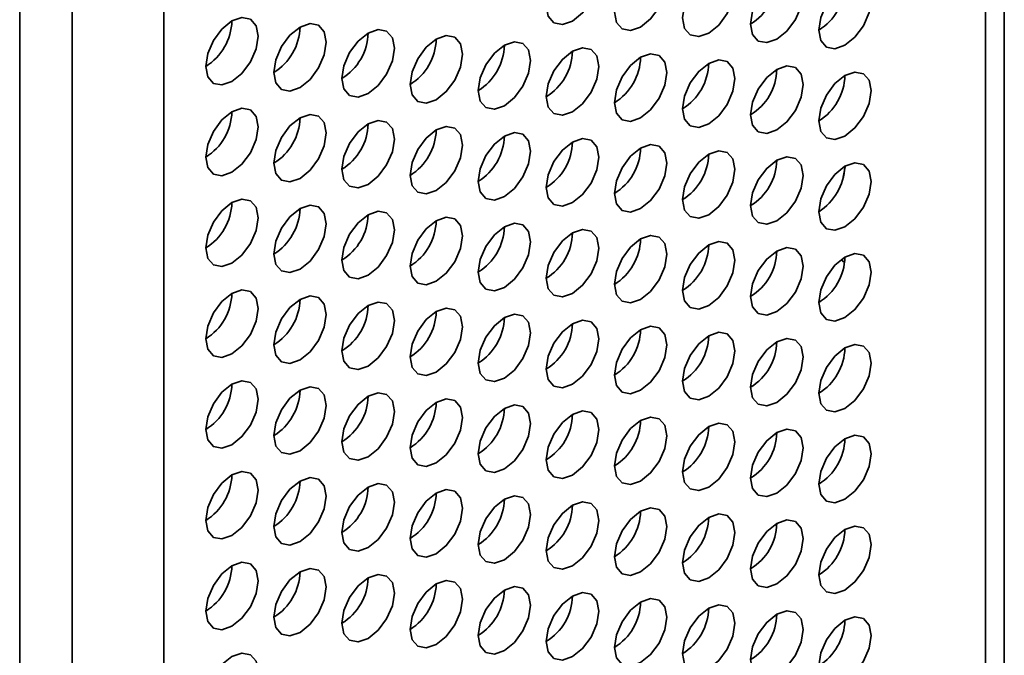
# Model space of a CAD drawing. Header units: millimetres. Extents: x 2 to 1120, y -2 to 861.
# Tile 204 of 226: x 976.54 to 985.4, y 514.88 to 520.6. Entities that reach past the tile are written whole.
import ezdxf

# ---------------------------------------------------------------- set-up
doc = ezdxf.new("R2010")
doc.units = ezdxf.units.MM

msp = doc.modelspace()

# ---------------------------------------------------------------- linework, layer by layer
at = {"color": 7, "linetype": 'Continuous', "lineweight": 35}
for p, q in [((985.3975, 504.833), (985.3975, 629.1992)), ((985.2279, 504.6048), (985.2279, 628.9549)), ((977.8355, 624.9684), (977.8355, 499.4046)), ((976.5391, 498.7359), (976.5391, 624.6846)), ((977.0105, 498.9284), (977.0105, 624.4921)), ((983.9406, 519.1503), (983.9654, 519.2763))]:
    msp.add_line(p, q, dxfattribs=at)
at = {"color": 7, "linetype": 'Continuous', "lineweight": 35, "flags": 128}
for points in [[(981.5125, 520.588), (981.6027, 520.6608), (981.6791, 520.7639), (981.7302, 520.8817), (981.7482, 520.9962), (981.7302, 521.09), (981.6791, 521.1489), (981.6027, 521.1637), (981.5125, 521.1324), (981.4223, 521.0596), (981.3458, 520.9564), (981.2947, 520.8386), (981.2768, 520.7241), (981.2947, 520.6303), (981.3458, 520.5715), (981.4223, 520.5566), (981.5125, 520.588)], [(982.1253, 520.5335), (982.2155, 520.6063), (982.2919, 520.7094), (982.343, 520.8272), (982.361, 520.9418), (982.343, 521.0356), (982.2919, 521.0944), (982.2155, 521.1092), (982.1253, 521.0779), (982.0351, 521.0051), (981.9586, 520.9019), (981.9075, 520.7841), (981.8896, 520.6696), (981.9075, 520.5758), (981.9586, 520.517), (982.0351, 520.5022), (982.1253, 520.5335)], [(982.7381, 520.479), (982.8283, 520.5518), (982.9048, 520.6549), (982.9559, 520.7727), (982.9738, 520.8873), (982.9559, 520.9811), (982.9048, 521.0399), (982.8283, 521.0547), (982.7381, 521.0234), (982.6479, 520.9506), (982.5714, 520.8474), (982.5203, 520.7296), (982.5024, 520.6151), (982.5203, 520.5213), (982.5714, 520.4625), (982.6479, 520.4477), (982.7381, 520.479)], [(983.3509, 520.4245), (983.4411, 520.4973), (983.5176, 520.6005), (983.5687, 520.7183), (983.5866, 520.8328), (983.5687, 520.9266), (983.5176, 520.9854), (983.4411, 521.0002), (983.3509, 520.9689), (983.2607, 520.8961), (983.1843, 520.7929), (983.1332, 520.6751), (983.1152, 520.5606), (983.1332, 520.4668), (983.1843, 520.408), (983.2607, 520.3932), (983.3509, 520.4245)], [(983.9638, 520.37), (984.054, 520.4428), (984.1304, 520.546), (984.1815, 520.6638), (984.1995, 520.7783), (984.1815, 520.8721), (984.1304, 520.9309), (984.054, 520.9457), (983.9638, 520.9144), (983.8736, 520.8416), (983.7971, 520.7385), (983.746, 520.6207), (983.7281, 520.5061), (983.746, 520.4123), (983.7971, 520.3535), (983.8736, 520.3387), (983.9638, 520.37)], [(978.4483, 520.0439), (978.5385, 520.1167), (978.615, 520.2199), (978.6661, 520.3377), (978.684, 520.4522), (978.6661, 520.546), (978.615, 520.6048), (978.5385, 520.6196), (978.4483, 520.5883), (978.3581, 520.5155), (978.2817, 520.4124), (978.2306, 520.2946), (978.2126, 520.18), (978.2306, 520.0862), (978.2817, 520.0274), (978.3581, 520.0126), (978.4483, 520.0439)], [(979.0612, 519.9894), (979.1514, 520.0622), (979.2278, 520.1654), (979.2789, 520.2832), (979.2969, 520.3977), (979.2789, 520.4915), (979.2278, 520.5503), (979.1514, 520.5651), (979.0612, 520.5338), (978.971, 520.461), (978.8945, 520.3579), (978.8434, 520.2401), (978.8254, 520.1255), (978.8434, 520.0317), (978.8945, 519.9729), (978.971, 519.9581), (979.0612, 519.9894)], [(979.674, 519.9349), (979.7642, 520.0077), (979.8406, 520.1109), (979.8917, 520.2287), (979.9097, 520.3432), (979.8917, 520.437), (979.8406, 520.4958), (979.7642, 520.5107), (979.674, 520.4793), (979.5838, 520.4065), (979.5073, 520.3034), (979.4562, 520.1856), (979.4383, 520.0711), (979.4562, 519.9772), (979.5073, 519.9184), (979.5838, 519.9036), (979.674, 519.9349)], [(980.2868, 519.8804), (980.377, 519.9532), (980.4535, 520.0564), (980.5046, 520.1742), (980.5225, 520.2887), (980.5046, 520.3825), (980.4535, 520.4413), (980.377, 520.4562), (980.2868, 520.4248), (980.1966, 520.352), (980.1201, 520.2489), (980.069, 520.1311), (980.0511, 520.0166), (980.069, 519.9228), (980.1201, 519.864), (980.1966, 519.8491), (980.2868, 519.8804)], [(980.8996, 519.826), (980.9898, 519.8987), (981.0663, 520.0019), (981.1174, 520.1197), (981.1353, 520.2342), (981.1174, 520.328), (981.0663, 520.3868), (980.9898, 520.4017), (980.8996, 520.3703), (980.8094, 520.2975), (980.733, 520.1944), (980.6819, 520.0766), (980.6639, 519.9621), (980.6819, 519.8683), (980.733, 519.8095), (980.8094, 519.7946), (980.8996, 519.826)], [(981.5125, 519.7715), (981.6027, 519.8442), (981.6791, 519.9474), (981.7302, 520.0652), (981.7482, 520.1797), (981.7302, 520.2735), (981.6791, 520.3323), (981.6027, 520.3472), (981.5125, 520.3158), (981.4223, 520.243), (981.3458, 520.1399), (981.2947, 520.0221), (981.2768, 519.9076), (981.2947, 519.8138), (981.3458, 519.755), (981.4223, 519.7401), (981.5125, 519.7715)], [(982.1253, 519.717), (982.2155, 519.7898), (982.2919, 519.8929), (982.343, 520.0107), (982.361, 520.1252), (982.343, 520.219), (982.2919, 520.2778), (982.2155, 520.2927), (982.1253, 520.2613), (982.0351, 520.1885), (981.9586, 520.0854), (981.9075, 519.9676), (981.8896, 519.8531), (981.9075, 519.7593), (981.9586, 519.7005), (982.0351, 519.6856), (982.1253, 519.717)], [(982.7381, 519.6625), (982.8283, 519.7353), (982.9048, 519.8384), (982.9559, 519.9562), (982.9738, 520.0707), (982.9559, 520.1645), (982.9048, 520.2233), (982.8283, 520.2382), (982.7381, 520.2068), (982.6479, 520.134), (982.5714, 520.0309), (982.5203, 519.9131), (982.5024, 519.7986), (982.5203, 519.7048), (982.5714, 519.646), (982.6479, 519.6311), (982.7381, 519.6625)], [(983.3509, 519.608), (983.4411, 519.6808), (983.5176, 519.7839), (983.5687, 519.9017), (983.5866, 520.0162), (983.5687, 520.11), (983.5176, 520.1688), (983.4411, 520.1837), (983.3509, 520.1523), (983.2607, 520.0795), (983.1843, 519.9764), (983.1332, 519.8586), (983.1152, 519.7441), (983.1332, 519.6503), (983.1843, 519.5915), (983.2607, 519.5766), (983.3509, 519.608)], [(983.9638, 519.5535), (984.054, 519.6263), (984.1304, 519.7294), (984.1815, 519.8472), (984.1995, 519.9617), (984.1815, 520.0555), (984.1304, 520.1143), (984.054, 520.1292), (983.9638, 520.0978), (983.8736, 520.0251), (983.7971, 519.9219), (983.746, 519.8041), (983.7281, 519.6896), (983.746, 519.5958), (983.7971, 519.537), (983.8736, 519.5221), (983.9638, 519.5535)], [(978.4483, 519.2274), (978.5385, 519.3002), (978.615, 519.4033), (978.6661, 519.5211), (978.684, 519.6356), (978.6661, 519.7294), (978.615, 519.7882), (978.5385, 519.8031), (978.4483, 519.7717), (978.3581, 519.699), (978.2817, 519.5958), (978.2306, 519.478), (978.2126, 519.3635), (978.2306, 519.2697), (978.2817, 519.2109), (978.3581, 519.196), (978.4483, 519.2274)], [(979.0612, 519.1729), (979.1514, 519.2457), (979.2278, 519.3488), (979.2789, 519.4666), (979.2969, 519.5811), (979.2789, 519.6749), (979.2278, 519.7337), (979.1514, 519.7486), (979.0612, 519.7173), (978.971, 519.6445), (978.8945, 519.5413), (978.8434, 519.4235), (978.8254, 519.309), (978.8434, 519.2152), (978.8945, 519.1564), (978.971, 519.1415), (979.0612, 519.1729)], [(979.674, 519.1184), (979.7642, 519.1912), (979.8406, 519.2943), (979.8917, 519.4121), (979.9097, 519.5266), (979.8917, 519.6204), (979.8406, 519.6793), (979.7642, 519.6941), (979.674, 519.6628), (979.5838, 519.59), (979.5073, 519.4868), (979.4562, 519.369), (979.4383, 519.2545), (979.4562, 519.1607), (979.5073, 519.1019), (979.5838, 519.087), (979.674, 519.1184)], [(980.2868, 519.0639), (980.377, 519.1367), (980.4535, 519.2398), (980.5046, 519.3576), (980.5225, 519.4722), (980.5046, 519.566), (980.4535, 519.6248), (980.377, 519.6396), (980.2868, 519.6083), (980.1966, 519.5355), (980.1201, 519.4323), (980.069, 519.3145), (980.0511, 519.2), (980.069, 519.1062), (980.1201, 519.0474), (980.1966, 519.0326), (980.2868, 519.0639)], [(980.8996, 519.0094), (980.9898, 519.0822), (981.0663, 519.1853), (981.1174, 519.3031), (981.1353, 519.4177), (981.1174, 519.5115), (981.0663, 519.5703), (980.9898, 519.5851), (980.8996, 519.5538), (980.8094, 519.481), (980.733, 519.3778), (980.6819, 519.26), (980.6639, 519.1455), (980.6819, 519.0517), (980.733, 518.9929), (980.8094, 518.9781), (980.8996, 519.0094)], [(981.5125, 518.9549), (981.6027, 519.0277), (981.6791, 519.1309), (981.7302, 519.2486), (981.7482, 519.3632), (981.7302, 519.457), (981.6791, 519.5158), (981.6027, 519.5306), (981.5125, 519.4993), (981.4223, 519.4265), (981.3458, 519.3233), (981.2947, 519.2055), (981.2768, 519.091), (981.2947, 518.9972), (981.3458, 518.9384), (981.4223, 518.9236), (981.5125, 518.9549)], [(982.1253, 518.9004), (982.2155, 518.9732), (982.2919, 519.0764), (982.343, 519.1942), (982.361, 519.3087), (982.343, 519.4025), (982.2919, 519.4613), (982.2155, 519.4761), (982.1253, 519.4448), (982.0351, 519.372), (981.9586, 519.2688), (981.9075, 519.1511), (981.8896, 519.0365), (981.9075, 518.9427), (981.9586, 518.8839), (982.0351, 518.8691), (982.1253, 518.9004)], [(982.7381, 518.8459), (982.8283, 518.9187), (982.9048, 519.0219), (982.9559, 519.1397), (982.9738, 519.2542), (982.9559, 519.348), (982.9048, 519.4068), (982.8283, 519.4216), (982.7381, 519.3903), (982.6479, 519.3175), (982.5714, 519.2144), (982.5203, 519.0966), (982.5024, 518.982), (982.5203, 518.8882), (982.5714, 518.8294), (982.6479, 518.8146), (982.7381, 518.8459)], [(983.3509, 518.7914), (983.4411, 518.8642), (983.5176, 518.9674), (983.5687, 519.0852), (983.5866, 519.1997), (983.5687, 519.2935), (983.5176, 519.3523), (983.4411, 519.3671), (983.3509, 519.3358), (983.2607, 519.263), (983.1843, 519.1599), (983.1332, 519.0421), (983.1152, 518.9275), (983.1332, 518.8337), (983.1843, 518.7749), (983.2607, 518.7601), (983.3509, 518.7914)], [(983.9638, 518.7369), (984.054, 518.8097), (984.1304, 518.9129), (984.1815, 519.0307), (984.1995, 519.1452), (984.1815, 519.239), (984.1304, 519.2978), (984.054, 519.3127), (983.9638, 519.2813), (983.8736, 519.2085), (983.7971, 519.1054), (983.746, 518.9876), (983.7281, 518.8731), (983.746, 518.7793), (983.7971, 518.7204), (983.8736, 518.7056), (983.9638, 518.7369)], [(978.4483, 518.4108), (978.5385, 518.4836), (978.615, 518.5868), (978.6661, 518.7046), (978.684, 518.8191), (978.6661, 518.9129), (978.615, 518.9717), (978.5385, 518.9866), (978.4483, 518.9552), (978.3581, 518.8824), (978.2817, 518.7793), (978.2306, 518.6615), (978.2126, 518.547), (978.2306, 518.4532), (978.2817, 518.3943), (978.3581, 518.3795), (978.4483, 518.4108)], [(979.0612, 518.3564), (979.1514, 518.4291), (979.2278, 518.5323), (979.2789, 518.6501), (979.2969, 518.7646), (979.2789, 518.8584), (979.2278, 518.9172), (979.1514, 518.9321), (979.0612, 518.9007), (978.971, 518.8279), (978.8945, 518.7248), (978.8434, 518.607), (978.8254, 518.4925), (978.8434, 518.3987), (978.8945, 518.3399), (978.971, 518.325), (979.0612, 518.3564)], [(979.674, 518.3019), (979.7642, 518.3746), (979.8406, 518.4778), (979.8917, 518.5956), (979.9097, 518.7101), (979.8917, 518.8039), (979.8406, 518.8627), (979.7642, 518.8776), (979.674, 518.8462), (979.5838, 518.7734), (979.5073, 518.6703), (979.4562, 518.5525), (979.4383, 518.438), (979.4562, 518.3442), (979.5073, 518.2854), (979.5838, 518.2705), (979.674, 518.3019)], [(980.2868, 518.2474), (980.377, 518.3202), (980.4535, 518.4233), (980.5046, 518.5411), (980.5225, 518.6556), (980.5046, 518.7494), (980.4535, 518.8082), (980.377, 518.8231), (980.2868, 518.7917), (980.1966, 518.7189), (980.1201, 518.6158), (980.069, 518.498), (980.0511, 518.3835), (980.069, 518.2897), (980.1201, 518.2309), (980.1966, 518.216), (980.2868, 518.2474)], [(980.8996, 518.1929), (980.9898, 518.2657), (981.0663, 518.3688), (981.1174, 518.4866), (981.1353, 518.6011), (981.1174, 518.6949), (981.0663, 518.7537), (980.9898, 518.7686), (980.8996, 518.7372), (980.8094, 518.6644), (980.733, 518.5613), (980.6819, 518.4435), (980.6639, 518.329), (980.6819, 518.2352), (980.733, 518.1764), (980.8094, 518.1615), (980.8996, 518.1929)], [(981.5125, 518.1384), (981.6027, 518.2112), (981.6791, 518.3143), (981.7302, 518.4321), (981.7482, 518.5466), (981.7302, 518.6404), (981.6791, 518.6992), (981.6027, 518.7141), (981.5125, 518.6827), (981.4223, 518.6099), (981.3458, 518.5068), (981.2947, 518.389), (981.2768, 518.2745), (981.2947, 518.1807), (981.3458, 518.1219), (981.4223, 518.107), (981.5125, 518.1384)], [(982.1253, 518.0839), (982.2155, 518.1567), (982.2919, 518.2598), (982.343, 518.3776), (982.361, 518.4921), (982.343, 518.5859), (982.2919, 518.6447), (982.2155, 518.6596), (982.1253, 518.6282), (982.0351, 518.5555), (981.9586, 518.4523), (981.9075, 518.3345), (981.8896, 518.22), (981.9075, 518.1262), (981.9586, 518.0674), (982.0351, 518.0525), (982.1253, 518.0839)], [(982.7381, 518.0294), (982.8283, 518.1022), (982.9048, 518.2053), (982.9559, 518.3231), (982.9738, 518.4376), (982.9559, 518.5314), (982.9048, 518.5902), (982.8283, 518.6051), (982.7381, 518.5737), (982.6479, 518.501), (982.5714, 518.3978), (982.5203, 518.28), (982.5024, 518.1655), (982.5203, 518.0717), (982.5714, 518.0129), (982.6479, 517.998), (982.7381, 518.0294)], [(983.3509, 517.9749), (983.4411, 518.0477), (983.5176, 518.1508), (983.5687, 518.2686), (983.5866, 518.3831), (983.5687, 518.4769), (983.5176, 518.5358), (983.4411, 518.5506), (983.3509, 518.5193), (983.2607, 518.4465), (983.1843, 518.3433), (983.1332, 518.2255), (983.1152, 518.111), (983.1332, 518.0172), (983.1843, 517.9584), (983.2607, 517.9435), (983.3509, 517.9749)], [(983.9638, 517.9204), (984.054, 517.9932), (984.1304, 518.0963), (984.1815, 518.2141), (984.1995, 518.3287), (984.1815, 518.4225), (984.1304, 518.4813), (984.054, 518.4961), (983.9638, 518.4648), (983.8736, 518.392), (983.7971, 518.2888), (983.746, 518.171), (983.7281, 518.0565), (983.746, 517.9627), (983.7971, 517.9039), (983.8736, 517.889), (983.9638, 517.9204)], [(983.96, 518.4145), (983.9518, 518.423), (983.9324, 518.4442)], [(978.4483, 517.5943), (978.5385, 517.6671), (978.615, 517.7702), (978.6661, 517.888), (978.684, 518.0026), (978.6661, 518.0964), (978.615, 518.1552), (978.5385, 518.17), (978.4483, 518.1387), (978.3581, 518.0659), (978.2817, 517.9627), (978.2306, 517.8449), (978.2126, 517.7304), (978.2306, 517.6366), (978.2817, 517.5778), (978.3581, 517.563), (978.4483, 517.5943)], [(979.0612, 517.5398), (979.1514, 517.6126), (979.2278, 517.7157), (979.2789, 517.8335), (979.2969, 517.9481), (979.2789, 518.0419), (979.2278, 518.1007), (979.1514, 518.1155), (979.0612, 518.0842), (978.971, 518.0114), (978.8945, 517.9082), (978.8434, 517.7904), (978.8254, 517.6759), (978.8434, 517.5821), (978.8945, 517.5233), (978.971, 517.5085), (979.0612, 517.5398)], [(979.674, 517.4853), (979.7642, 517.5581), (979.8406, 517.6613), (979.8917, 517.779), (979.9097, 517.8936), (979.8917, 517.9874), (979.8406, 518.0462), (979.7642, 518.061), (979.674, 518.0297), (979.5838, 517.9569), (979.5073, 517.8537), (979.4562, 517.7359), (979.4383, 517.6214), (979.4562, 517.5276), (979.5073, 517.4688), (979.5838, 517.454), (979.674, 517.4853)], [(980.2868, 517.4308), (980.377, 517.5036), (980.4535, 517.6068), (980.5046, 517.7246), (980.5225, 517.8391), (980.5046, 517.9329), (980.4535, 517.9917), (980.377, 518.0065), (980.2868, 517.9752), (980.1966, 517.9024), (980.1201, 517.7992), (980.069, 517.6815), (980.0511, 517.5669), (980.069, 517.4731), (980.1201, 517.4143), (980.1966, 517.3995), (980.2868, 517.4308)], [(980.8996, 517.3763), (980.9898, 517.4491), (981.0663, 517.5523), (981.1174, 517.6701), (981.1353, 517.7846), (981.1174, 517.8784), (981.0663, 517.9372), (980.9898, 517.952), (980.8996, 517.9207), (980.8094, 517.8479), (980.733, 517.7448), (980.6819, 517.627), (980.6639, 517.5124), (980.6819, 517.4186), (980.733, 517.3598), (980.8094, 517.345), (980.8996, 517.3763)], [(981.5125, 517.3218), (981.6027, 517.3946), (981.6791, 517.4978), (981.7302, 517.6156), (981.7482, 517.7301), (981.7302, 517.8239), (981.6791, 517.8827), (981.6027, 517.8975), (981.5125, 517.8662), (981.4223, 517.7934), (981.3458, 517.6903), (981.2947, 517.5725), (981.2768, 517.4579), (981.2947, 517.3641), (981.3458, 517.3053), (981.4223, 517.2905), (981.5125, 517.3218)], [(982.1253, 517.2673), (982.2155, 517.3401), (982.2919, 517.4433), (982.343, 517.5611), (982.361, 517.6756), (982.343, 517.7694), (982.2919, 517.8282), (982.2155, 517.8431), (982.1253, 517.8117), (982.0351, 517.7389), (981.9586, 517.6358), (981.9075, 517.518), (981.8896, 517.4035), (981.9075, 517.3097), (981.9586, 517.2508), (982.0351, 517.236), (982.1253, 517.2673)], [(982.7381, 517.2128), (982.8283, 517.2856), (982.9048, 517.3888), (982.9559, 517.5066), (982.9738, 517.6211), (982.9559, 517.7149), (982.9048, 517.7737), (982.8283, 517.7886), (982.7381, 517.7572), (982.6479, 517.6844), (982.5714, 517.5813), (982.5203, 517.4635), (982.5024, 517.349), (982.5203, 517.2552), (982.5714, 517.1964), (982.6479, 517.1815), (982.7381, 517.2128)], [(983.3509, 517.1584), (983.4411, 517.2311), (983.5176, 517.3343), (983.5687, 517.4521), (983.5866, 517.5666), (983.5687, 517.6604), (983.5176, 517.7192), (983.4411, 517.7341), (983.3509, 517.7027), (983.2607, 517.6299), (983.1843, 517.5268), (983.1332, 517.409), (983.1152, 517.2945), (983.1332, 517.2007), (983.1843, 517.1419), (983.2607, 517.127), (983.3509, 517.1584)], [(983.9638, 517.1039), (984.054, 517.1767), (984.1304, 517.2798), (984.1815, 517.3976), (984.1995, 517.5121), (984.1815, 517.6059), (984.1304, 517.6647), (984.054, 517.6796), (983.9638, 517.6482), (983.8736, 517.5754), (983.7971, 517.4723), (983.746, 517.3545), (983.7281, 517.24), (983.746, 517.1462), (983.7971, 517.0874), (983.8736, 517.0725), (983.9638, 517.1039)], [(978.4483, 516.7778), (978.5385, 516.8506), (978.615, 516.9537), (978.6661, 517.0715), (978.684, 517.186), (978.6661, 517.2798), (978.615, 517.3386), (978.5385, 517.3535), (978.4483, 517.3221), (978.3581, 517.2493), (978.2817, 517.1462), (978.2306, 517.0284), (978.2126, 516.9139), (978.2306, 516.8201), (978.2817, 516.7613), (978.3581, 516.7464), (978.4483, 516.7778)], [(979.0612, 516.7233), (979.1514, 516.7961), (979.2278, 516.8992), (979.2789, 517.017), (979.2969, 517.1315), (979.2789, 517.2253), (979.2278, 517.2841), (979.1514, 517.299), (979.0612, 517.2676), (978.971, 517.1948), (978.8945, 517.0917), (978.8434, 516.9739), (978.8254, 516.8594), (978.8434, 516.7656), (978.8945, 516.7068), (978.971, 516.6919), (979.0612, 516.7233)], [(979.674, 516.6688), (979.7642, 516.7416), (979.8406, 516.8447), (979.8917, 516.9625), (979.9097, 517.077), (979.8917, 517.1708), (979.8406, 517.2296), (979.7642, 517.2445), (979.674, 517.2131), (979.5838, 517.1403), (979.5073, 517.0372), (979.4562, 516.9194), (979.4383, 516.8049), (979.4562, 516.7111), (979.5073, 516.6523), (979.5838, 516.6374), (979.674, 516.6688)], [(980.2868, 516.6143), (980.377, 516.6871), (980.4535, 516.7902), (980.5046, 516.908), (980.5225, 517.0225), (980.5046, 517.1163), (980.4535, 517.1751), (980.377, 517.19), (980.2868, 517.1586), (980.1966, 517.0859), (980.1201, 516.9827), (980.069, 516.8649), (980.0511, 516.7504), (980.069, 516.6566), (980.1201, 516.5978), (980.1966, 516.5829), (980.2868, 516.6143)], [(980.8996, 516.5598), (980.9898, 516.6326), (981.0663, 516.7357), (981.1174, 516.8535), (981.1353, 516.968), (981.1174, 517.0618), (981.0663, 517.1206), (980.9898, 517.1355), (980.8996, 517.1041), (980.8094, 517.0314), (980.733, 516.9282), (980.6819, 516.8104), (980.6639, 516.6959), (980.6819, 516.6021), (980.733, 516.5433), (980.8094, 516.5284), (980.8996, 516.5598)], [(981.5125, 516.5053), (981.6027, 516.5781), (981.6791, 516.6812), (981.7302, 516.799), (981.7482, 516.9135), (981.7302, 517.0073), (981.6791, 517.0662), (981.6027, 517.081), (981.5125, 517.0497), (981.4223, 516.9769), (981.3458, 516.8737), (981.2947, 516.7559), (981.2768, 516.6414), (981.2947, 516.5476), (981.3458, 516.4888), (981.4223, 516.4739), (981.5125, 516.5053)], [(982.1253, 516.4508), (982.2155, 516.5236), (982.2919, 516.6267), (982.343, 516.7445), (982.361, 516.859), (982.343, 516.9529), (982.2919, 517.0117), (982.2155, 517.0265), (982.1253, 516.9952), (982.0351, 516.9224), (981.9586, 516.8192), (981.9075, 516.7014), (981.8896, 516.5869), (981.9075, 516.4931), (981.9586, 516.4343), (982.0351, 516.4194), (982.1253, 516.4508)], [(982.7381, 516.3963), (982.8283, 516.4691), (982.9048, 516.5722), (982.9559, 516.69), (982.9738, 516.8046), (982.9559, 516.8984), (982.9048, 516.9572), (982.8283, 516.972), (982.7381, 516.9407), (982.6479, 516.8679), (982.5714, 516.7647), (982.5203, 516.6469), (982.5024, 516.5324), (982.5203, 516.4386), (982.5714, 516.3798), (982.6479, 516.365), (982.7381, 516.3963)], [(983.3509, 516.3418), (983.4411, 516.4146), (983.5176, 516.5177), (983.5687, 516.6355), (983.5866, 516.7501), (983.5687, 516.8439), (983.5176, 516.9027), (983.4411, 516.9175), (983.3509, 516.8862), (983.2607, 516.8134), (983.1843, 516.7102), (983.1332, 516.5924), (983.1152, 516.4779), (983.1332, 516.3841), (983.1843, 516.3253), (983.2607, 516.3105), (983.3509, 516.3418)], [(983.9638, 516.2873), (984.054, 516.3601), (984.1304, 516.4633), (984.1815, 516.5811), (984.1995, 516.6956), (984.1815, 516.7894), (984.1304, 516.8482), (984.054, 516.863), (983.9638, 516.8317), (983.8736, 516.7589), (983.7971, 516.6557), (983.746, 516.5379), (983.7281, 516.4234), (983.746, 516.3296), (983.7971, 516.2708), (983.8736, 516.256), (983.9638, 516.2873)], [(978.4483, 515.9612), (978.5385, 516.034), (978.615, 516.1372), (978.6661, 516.255), (978.684, 516.3695), (978.6661, 516.4633), (978.615, 516.5221), (978.5385, 516.5369), (978.4483, 516.5056), (978.3581, 516.4328), (978.2817, 516.3296), (978.2306, 516.2119), (978.2126, 516.0973), (978.2306, 516.0035), (978.2817, 515.9447), (978.3581, 515.9299), (978.4483, 515.9612)], [(979.0612, 515.9067), (979.1514, 515.9795), (979.2278, 516.0827), (979.2789, 516.2005), (979.2969, 516.315), (979.2789, 516.4088), (979.2278, 516.4676), (979.1514, 516.4824), (979.0612, 516.4511), (978.971, 516.3783), (978.8945, 516.2752), (978.8434, 516.1574), (978.8254, 516.0428), (978.8434, 515.949), (978.8945, 515.8902), (978.971, 515.8754), (979.0612, 515.9067)], [(979.674, 515.8522), (979.7642, 515.925), (979.8406, 516.0282), (979.8917, 516.146), (979.9097, 516.2605), (979.8917, 516.3543), (979.8406, 516.4131), (979.7642, 516.4279), (979.674, 516.3966), (979.5838, 516.3238), (979.5073, 516.2207), (979.4562, 516.1029), (979.4383, 515.9883), (979.4562, 515.8945), (979.5073, 515.8357), (979.5838, 515.8209), (979.674, 515.8522)], [(980.2868, 515.7977), (980.377, 515.8705), (980.4535, 515.9737), (980.5046, 516.0915), (980.5225, 516.206), (980.5046, 516.2998), (980.4535, 516.3586), (980.377, 516.3735), (980.2868, 516.3421), (980.1966, 516.2693), (980.1201, 516.1662), (980.069, 516.0484), (980.0511, 515.9339), (980.069, 515.8401), (980.1201, 515.7812), (980.1966, 515.7664), (980.2868, 515.7977)], [(980.8996, 515.7432), (980.9898, 515.816), (981.0663, 515.9192), (981.1174, 516.037), (981.1353, 516.1515), (981.1174, 516.2453), (981.0663, 516.3041), (980.9898, 516.319), (980.8996, 516.2876), (980.8094, 516.2148), (980.733, 516.1117), (980.6819, 515.9939), (980.6639, 515.8794), (980.6819, 515.7856), (980.733, 515.7268), (980.8094, 515.7119), (980.8996, 515.7432)], [(981.5125, 515.6888), (981.6027, 515.7615), (981.6791, 515.8647), (981.7302, 515.9825), (981.7482, 516.097), (981.7302, 516.1908), (981.6791, 516.2496), (981.6027, 516.2645), (981.5125, 516.2331), (981.4223, 516.1603), (981.3458, 516.0572), (981.2947, 515.9394), (981.2768, 515.8249), (981.2947, 515.7311), (981.3458, 515.6723), (981.4223, 515.6574), (981.5125, 515.6888)], [(982.1253, 515.6343), (982.2155, 515.707), (982.2919, 515.8102), (982.343, 515.928), (982.361, 516.0425), (982.343, 516.1363), (982.2919, 516.1951), (982.2155, 516.21), (982.1253, 516.1786), (982.0351, 516.1058), (981.9586, 516.0027), (981.9075, 515.8849), (981.8896, 515.7704), (981.9075, 515.6766), (981.9586, 515.6178), (982.0351, 515.6029), (982.1253, 515.6343)], [(982.7381, 515.5798), (982.8283, 515.6526), (982.9048, 515.7557), (982.9559, 515.8735), (982.9738, 515.988), (982.9559, 516.0818), (982.9048, 516.1406), (982.8283, 516.1555), (982.7381, 516.1241), (982.6479, 516.0513), (982.5714, 515.9482), (982.5203, 515.8304), (982.5024, 515.7159), (982.5203, 515.6221), (982.5714, 515.5633), (982.6479, 515.5484), (982.7381, 515.5798)], [(983.3509, 515.5253), (983.4411, 515.5981), (983.5176, 515.7012), (983.5687, 515.819), (983.5866, 515.9335), (983.5687, 516.0273), (983.5176, 516.0861), (983.4411, 516.101), (983.3509, 516.0696), (983.2607, 515.9968), (983.1843, 515.8937), (983.1332, 515.7759), (983.1152, 515.6614), (983.1332, 515.5676), (983.1843, 515.5088), (983.2607, 515.4939), (983.3509, 515.5253)], [(983.9638, 515.4708), (984.054, 515.5436), (984.1304, 515.6467), (984.1815, 515.7645), (984.1995, 515.879), (984.1815, 515.9728), (984.1304, 516.0316), (984.054, 516.0465), (983.9638, 516.0151), (983.8736, 515.9424), (983.7971, 515.8392), (983.746, 515.7214), (983.7281, 515.6069), (983.746, 515.5131), (983.7971, 515.4543), (983.8736, 515.4394), (983.9638, 515.4708)], [(978.4483, 515.1447), (978.5385, 515.2175), (978.615, 515.3206), (978.6661, 515.4384), (978.684, 515.5529), (978.6661, 515.6467), (978.615, 515.7055), (978.5385, 515.7204), (978.4483, 515.689), (978.3581, 515.6163), (978.2817, 515.5131), (978.2306, 515.3953), (978.2126, 515.2808), (978.2306, 515.187), (978.2817, 515.1282), (978.3581, 515.1133), (978.4483, 515.1447)], [(979.0612, 515.0902), (979.1514, 515.163), (979.2278, 515.2661), (979.2789, 515.3839), (979.2969, 515.4984), (979.2789, 515.5922), (979.2278, 515.651), (979.1514, 515.6659), (979.0612, 515.6345), (978.971, 515.5618), (978.8945, 515.4586), (978.8434, 515.3408), (978.8254, 515.2263), (978.8434, 515.1325), (978.8945, 515.0737), (978.971, 515.0588), (979.0612, 515.0902)], [(979.674, 515.0357), (979.7642, 515.1085), (979.8406, 515.2116), (979.8917, 515.3294), (979.9097, 515.4439), (979.8917, 515.5377), (979.8406, 515.5965), (979.7642, 515.6114), (979.674, 515.5801), (979.5838, 515.5073), (979.5073, 515.4041), (979.4562, 515.2863), (979.4383, 515.1718), (979.4562, 515.078), (979.5073, 515.0192), (979.5838, 515.0043), (979.674, 515.0357)], [(980.2868, 514.9812), (980.377, 515.054), (980.4535, 515.1571), (980.5046, 515.2749), (980.5225, 515.3894), (980.5046, 515.4832), (980.4535, 515.5421), (980.377, 515.5569), (980.2868, 515.5256), (980.1966, 515.4528), (980.1201, 515.3496), (980.069, 515.2318), (980.0511, 515.1173), (980.069, 515.0235), (980.1201, 514.9647), (980.1966, 514.9498), (980.2868, 514.9812)], [(980.8996, 514.9267), (980.9898, 514.9995), (981.0663, 515.1026), (981.1174, 515.2204), (981.1353, 515.335), (981.1174, 515.4288), (981.0663, 515.4876), (980.9898, 515.5024), (980.8996, 515.4711), (980.8094, 515.3983), (980.733, 515.2951), (980.6819, 515.1773), (980.6639, 515.0628), (980.6819, 514.969), (980.733, 514.9102), (980.8094, 514.8954), (980.8996, 514.9267)], [(981.5125, 514.8722), (981.6027, 514.945), (981.6791, 515.0481), (981.7302, 515.1659), (981.7482, 515.2805), (981.7302, 515.3743), (981.6791, 515.4331), (981.6027, 515.4479), (981.5125, 515.4166), (981.4223, 515.3438), (981.3458, 515.2406), (981.2947, 515.1228), (981.2768, 515.0083), (981.2947, 514.9145), (981.3458, 514.8557), (981.4223, 514.8409), (981.5125, 514.8722)], [(982.1253, 514.8177), (982.2155, 514.8905), (982.2919, 514.9937), (982.343, 515.1115), (982.361, 515.226), (982.343, 515.3198), (982.2919, 515.3786), (982.2155, 515.3934), (982.1253, 515.3621), (982.0351, 515.2893), (981.9586, 515.1861), (981.9075, 515.0683), (981.8896, 514.9538), (981.9075, 514.86), (981.9586, 514.8012), (982.0351, 514.7864), (982.1253, 514.8177)], [(982.7381, 514.7632), (982.8283, 514.836), (982.9048, 514.9392), (982.9559, 515.057), (982.9738, 515.1715), (982.9559, 515.2653), (982.9048, 515.3241), (982.8283, 515.3389), (982.7381, 515.3076), (982.6479, 515.2348), (982.5714, 515.1317), (982.5203, 515.0139), (982.5024, 514.8993), (982.5203, 514.8055), (982.5714, 514.7467), (982.6479, 514.7319), (982.7381, 514.7632)], [(983.3509, 514.7087), (983.4411, 514.7815), (983.5176, 514.8847), (983.5687, 515.0025), (983.5866, 515.117), (983.5687, 515.2108), (983.5176, 515.2696), (983.4411, 515.2844), (983.3509, 515.2531), (983.2607, 515.1803), (983.1843, 515.0772), (983.1332, 514.9594), (983.1152, 514.8448), (983.1332, 514.751), (983.1843, 514.6922), (983.2607, 514.6774), (983.3509, 514.7087)], [(983.9638, 514.6542), (984.054, 514.727), (984.1304, 514.8302), (984.1815, 514.948), (984.1995, 515.0625), (984.1815, 515.1563), (984.1304, 515.2151), (984.054, 515.23), (983.9638, 515.1986), (983.8736, 515.1258), (983.7971, 515.0227), (983.746, 514.9049), (983.7281, 514.7904), (983.746, 514.6965), (983.7971, 514.6377), (983.8736, 514.6229), (983.9638, 514.6542)], [(978.4483, 514.3281), (978.5385, 514.4009), (978.615, 514.5041), (978.6661, 514.6219), (978.684, 514.7364), (978.6661, 514.8302), (978.615, 514.889), (978.5385, 514.9039), (978.4483, 514.8725), (978.3581, 514.7997), (978.2817, 514.6966), (978.2306, 514.5788), (978.2126, 514.4643), (978.2306, 514.3705), (978.2817, 514.3116), (978.3581, 514.2968), (978.4483, 514.3281)]]:
    msp.add_lwpolyline(points, dxfattribs=at)
at = {"color": 7, "linetype": 'Continuous', "lineweight": 35}
for centre, radius, start, end in [((982.8555, 520.9827), 0.4957, 301.60594, 358.39944), ((983.4683, 520.9282), 0.4957, 301.60594, 358.39944), ((977.9529, 520.6021), 0.4957, 301.60594, 358.39944), ((978.5657, 520.5476), 0.4957, 301.60594, 358.39944), ((979.1785, 520.4931), 0.4957, 301.60594, 358.39944), ((979.7913, 520.4387), 0.4957, 301.60594, 358.39944), ((980.4042, 520.3842), 0.4957, 301.60594, 358.39944), ((981.017, 520.3297), 0.4957, 301.60594, 358.39944), ((981.6298, 520.2752), 0.4957, 301.60594, 358.39944), ((982.2426, 520.2207), 0.4957, 301.60594, 358.39944), ((982.8555, 520.1662), 0.4957, 301.60594, 358.39944), ((983.4683, 520.1117), 0.4957, 301.60594, 358.39944), ((977.9529, 519.7856), 0.4957, 301.60594, 358.39944), ((978.5657, 519.7311), 0.4957, 301.60594, 358.39944), ((979.1785, 519.6766), 0.4957, 301.60594, 358.39944), ((979.7913, 519.6221), 0.4957, 301.60594, 358.39944), ((980.4042, 519.5676), 0.4957, 301.60594, 358.39944), ((981.017, 519.5131), 0.4957, 301.60594, 358.39944), ((981.6298, 519.4586), 0.4957, 301.60594, 358.39944), ((982.2426, 519.4041), 0.4957, 301.60594, 358.39944), ((982.8555, 519.3496), 0.4957, 301.60594, 358.39944), ((983.4511, 519.3053), 0.5134, 302.64209, 356.78736), ((977.9529, 518.969), 0.4957, 301.60594, 358.39944), ((978.5657, 518.9146), 0.4957, 301.60594, 358.39944), ((979.1785, 518.8601), 0.4957, 301.60594, 358.39944), ((979.7913, 518.8056), 0.4957, 301.60594, 358.39944), ((980.4042, 518.7511), 0.4957, 301.60594, 358.39944), ((981.017, 518.6966), 0.4957, 301.60594, 358.39944), ((981.6298, 518.6421), 0.4957, 301.60594, 358.39944), ((982.2426, 518.5876), 0.4957, 301.60594, 358.39944), ((982.8555, 518.5331), 0.4957, 301.60594, 358.39944), ((983.4683, 518.4786), 0.4957, 301.60594, 358.39944), ((977.9529, 518.1525), 0.4957, 301.60594, 358.39944), ((978.5657, 518.098), 0.4957, 301.60594, 358.39944), ((979.1785, 518.0435), 0.4957, 301.60594, 358.39944), ((979.7913, 517.989), 0.4957, 301.60594, 358.39944), ((980.4042, 517.9345), 0.4957, 301.60594, 358.39944), ((981.017, 517.88), 0.4957, 301.60594, 358.39944), ((981.6298, 517.8255), 0.4957, 301.60594, 358.39944), ((982.2426, 517.7711), 0.4957, 301.60594, 358.39944), ((982.8555, 517.7166), 0.4957, 301.60594, 358.39944), ((983.4683, 517.6621), 0.4957, 301.60594, 358.39944), ((977.9529, 517.336), 0.4957, 301.60594, 358.39944), ((978.5657, 517.2815), 0.4957, 301.60594, 358.39944), ((979.1785, 517.227), 0.4957, 301.60594, 358.39944), ((979.7913, 517.1725), 0.4957, 301.60594, 358.39944), ((980.4042, 517.118), 0.4957, 301.60594, 358.39944), ((981.017, 517.0635), 0.4957, 301.60594, 358.39944), ((981.6298, 517.009), 0.4957, 301.60594, 358.39944), ((982.2426, 516.9545), 0.4957, 301.60594, 358.39944), ((982.8555, 516.9), 0.4957, 301.60594, 358.39944), ((983.4683, 516.8455), 0.4957, 301.60594, 358.39944), ((977.9529, 516.5194), 0.4957, 301.60594, 358.39944), ((978.5657, 516.4649), 0.4957, 301.60594, 358.39944), ((979.1785, 516.4104), 0.4957, 301.60594, 358.39944), ((979.7913, 516.3559), 0.4957, 301.60594, 358.39944), ((980.4042, 516.3015), 0.4957, 301.60594, 358.39944), ((981.017, 516.247), 0.4957, 301.60594, 358.39944), ((981.6298, 516.1925), 0.4957, 301.60594, 358.39944), ((982.2426, 516.138), 0.4957, 301.60594, 358.39944), ((982.8555, 516.0835), 0.4957, 301.60594, 358.39944), ((983.4683, 516.029), 0.4957, 301.60594, 358.39944), ((977.9529, 515.7029), 0.4957, 301.60594, 358.39944), ((978.5657, 515.6484), 0.4957, 301.60594, 358.39944), ((979.1785, 515.5939), 0.4957, 301.60594, 358.39944), ((979.7913, 515.5394), 0.4957, 301.60594, 358.39944), ((980.4042, 515.4849), 0.4957, 301.60594, 358.39944), ((981.017, 515.4304), 0.4957, 301.60594, 358.39944), ((981.6298, 515.3759), 0.4957, 301.60594, 358.39944), ((982.2426, 515.3214), 0.4957, 301.60594, 358.39944), ((982.8555, 515.2669), 0.4957, 301.60594, 358.39944), ((983.4683, 515.2124), 0.4957, 301.60594, 358.39944)]:
    msp.add_arc(centre, radius, start, end, dxfattribs=at)

doc.saveas('drawing.dxf')
